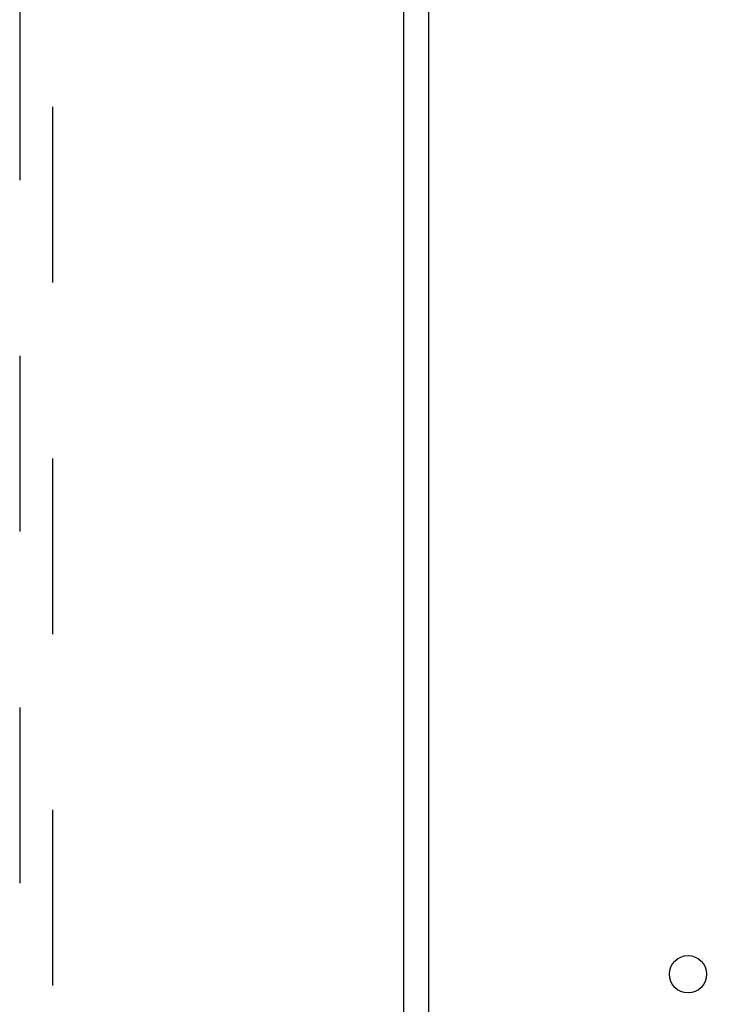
# Model space of a CAD drawing. Header units: inches. Extents: x 0 to 241, y 0 to 156.
# Tile 47 of 70: x 107.62 to 112.82, y 99.52 to 106.95. Entities that reach past the tile are written whole.
import ezdxf

# ---------------------------------------------------------------- set-up
doc = ezdxf.new("R2010")
doc.units = ezdxf.units.IN
doc.header["$LTSCALE"] = 13.251942
doc.header["$MEASUREMENT"] = 0
doc.linetypes.add('HIDDEN', pattern=[0.2, 0.1, -0.1])
doc.layers.get('0').update_dxf_attribs({"linetype": 'CONTINUOUS'})
for name, color, linetype in [('DIMENSIONS', 7, 'CONTINUOUS'), ('MASTER_DOOR_ASSEMBLY', 7, 'CONTINUOUS'), ('SLAVE_DOOR_ASSEMBLY', 7, 'CONTINUOUS')]:
    doc.layers.add(name, color=color, linetype=linetype)
doc.styles.get("Standard").update_dxf_attribs({"font": 'arial.ttf'})
doc.dimstyles.new('DIMSTYLE_1', dxfattribs={"dimtxt": 1.06299, "dimasz": 1.41732, "dimexe": 0.09, "dimexo": 0.07, "dimgap": 0.0375, "dimtad": 0, "dimtih": 1, "dimtoh": 1, "dimzin": 4, "dimdsep": 46, "dimtxsty": 'Standard', "dimblk": '_FILLED', "dimblk1": '_FILLED', "dimblk2": '_FILLED', "dimcen": 0.09, "dimazin": 1, "dimtfac": 1, "dimtdec": 3, "dimtofl": 0, "dimtmove": 0, "dimatfit": 3, "dimldrblk": '_FILLED', "dimfxl": 0, "dimtolj": 1, "dimtzin": 4, "dimarcsym": 0})

# ---------------------------------------------------------------- blocks, each defined once
blk = doc.blocks.new('_FILLED')
at = {"color": 0, "linetype": 'ByBlock'}
blk.add_solid([(0, 0), (-1, 0.2), (-1, -0.2)], dxfattribs=at)
blk = doc.blocks.new('*D19')
at = {"layer": 'DIMENSIONS', "color": 2, "linetype": 'Continuous'}
for p, q in [((112.6587, 94.0678), (112.6587, 91.762)), ((112.6587, 93.0376), (109.824, 93.0376)), ((117.7055, 93.0376), (120.6466, 93.0376))]:
    blk.add_line(p, q, dxfattribs=at)
at = {"layer": 'DIMENSIONS', "color": 2, "linetype": 'Continuous', "xscale": 1.41732, "yscale": 1.41732, "zscale": 1.41732}
blk.add_blockref('_FILLED', (112.6587, 93.0376), dxfattribs=at)
at = {"layer": 'DIMENSIONS', "color": 2, "linetype": 'Continuous', "xscale": 1.41732, "yscale": 1.41732, "zscale": 1.41732, "rotation": 180}
blk.add_blockref('_FILLED', (117.7055, 93.0376), dxfattribs=at)
at = {"layer": 'DIMENSIONS', "color": 2, "linetype": 'Continuous', "insert": (121.1781, 93.569), "char_height": 1.06299, "width": 2.888646, "attachment_point": 1, "line_spacing_factor": 0.9}
blk.add_mtext('5.05', dxfattribs=at)

msp = doc.modelspace()

# ---------------------------------------------------------------- linework, layer by layer
at = {"layer": 'MASTER_DOOR_ASSEMBLY', "color": 8, "linetype": 'HIDDEN'}
for p, q in [((107.622, 112.3622), (107.622, 81.1104)), ((107.872, 81.1104), (107.872, 112.3622))]:
    msp.add_line(p, q, dxfattribs=at)
at = {"layer": 'MASTER_DOOR_ASSEMBLY', "color": 3, "linetype": 'Continuous'}
msp.add_line((110.518, 45.666), (110.518, 112.214), dxfattribs=at)
at = {"layer": 'SLAVE_DOOR_ASSEMBLY', "color": 3, "linetype": 'Continuous'}
msp.add_line((110.7055, 45.5311), (110.7055, 112.3488), dxfattribs=at)
msp.add_circle((112.6587, 99.748), 0.1405, dxfattribs=at)

# ---------------------------------------------------------------- dimensions: what is measured, and where the dimension line sits
at = {"layer": 'DIMENSIONS', "color": 2, "linetype": 'Continuous'}
dim = msp.add_linear_dim(base=(112.6587, 93.0376), p1=(117.7055, 113.269), p2=(112.6587, 91.692), angle=180, text='<>\\P[]', dimstyle='DIMSTYLE_1', dxfattribs=at)
dim.commit()
dim.dimension.update_dxf_attribs({"geometry": '*D19', "text_midpoint": (122.623, 93.0316), "dimtype": 160})

doc.saveas('drawing.dxf')
